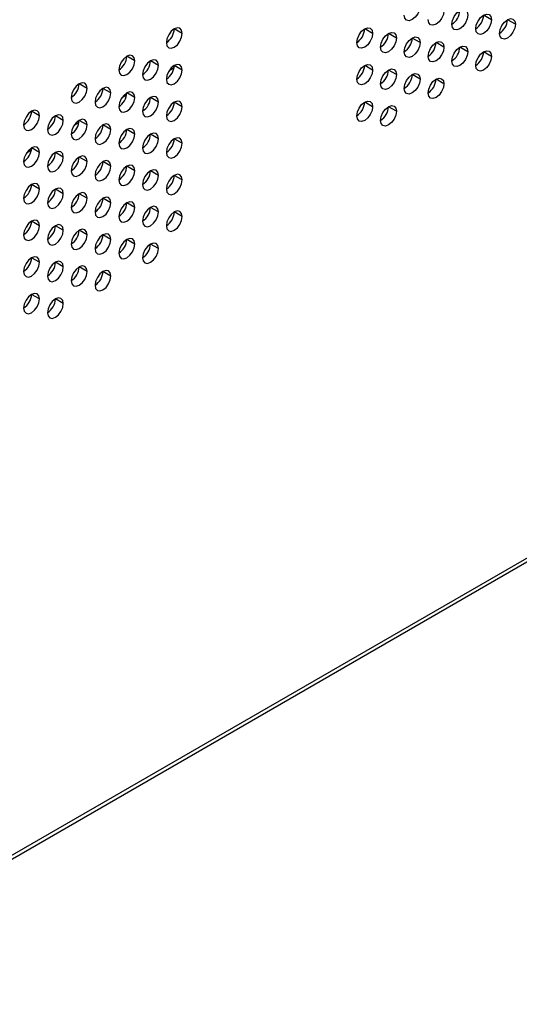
# Model space of a CAD drawing. Header units: millimetres. Extents: x 0 to 1118, y 0 to 864.
# Tile 91 of 254: x 932.11 to 939.53, y 633.51 to 648.15. Entities that reach past the tile are written whole.
import ezdxf

# ---------------------------------------------------------------- set-up
doc = ezdxf.new("R2010")
doc.units = ezdxf.units.MM

msp = doc.modelspace()

# ---------------------------------------------------------------- linework, layer by layer
at = {"color": 7, "linetype": 'Continuous', "lineweight": 25}
for p, q in [((902.906, 618.881), (968.666, 656.844)), ((902.94, 618.958), (968.701, 656.921)), ((939.12, 648.145), (939.002, 648.214)), ((939.474, 648.077), (939.356, 648.145)), ((934.524, 647.942), (934.406, 648.01)), ((937.353, 647.942), (937.235, 648.01)), ((937.706, 647.873), (937.588, 647.941)), ((938.06, 647.805), (937.942, 647.873)), ((938.413, 647.737), (938.295, 647.805)), ((938.767, 647.669), (938.649, 647.737)), ((939.12, 647.601), (939.002, 647.669)), ((933.817, 647.534), (933.699, 647.602)), ((934.171, 647.466), (934.053, 647.534)), ((934.403, 647.43), (934.329, 647.387)), ((934.524, 647.397), (934.406, 647.465)), ((937.353, 647.397), (937.235, 647.465)), ((937.706, 647.329), (937.588, 647.397)), ((938.06, 647.261), (937.942, 647.329)), ((933.11, 647.125), (932.992, 647.193)), ((938.413, 647.193), (938.295, 647.261)), ((933.463, 647.057), (933.346, 647.125)), ((933.817, 646.989), (933.699, 647.057)), ((933.696, 647.022), (933.622, 646.979)), ((934.171, 646.921), (934.053, 646.989)), ((934.524, 646.853), (934.406, 646.921)), ((937.353, 646.853), (937.235, 646.921)), ((932.403, 646.717), (932.285, 646.785)), ((937.706, 646.785), (937.588, 646.853)), ((932.756, 646.649), (932.639, 646.717)), ((932.988, 646.613), (932.914, 646.571)), ((933.11, 646.581), (932.992, 646.649)), ((933.463, 646.513), (933.346, 646.581)), ((933.817, 646.445), (933.699, 646.513)), ((934.171, 646.377), (934.053, 646.445)), ((934.524, 646.309), (934.406, 646.377)), ((932.281, 646.205), (932.207, 646.162)), ((932.403, 646.173), (932.285, 646.241)), ((932.756, 646.105), (932.639, 646.173)), ((933.11, 646.037), (932.992, 646.105)), ((933.463, 645.969), (933.346, 646.037)), ((933.817, 645.901), (933.699, 645.969)), ((934.171, 645.832), (934.053, 645.9)), ((934.524, 645.764), (934.406, 645.832)), ((932.403, 645.628), (932.285, 645.696)), ((932.756, 645.56), (932.639, 645.628)), ((933.11, 645.492), (932.992, 645.56)), ((933.463, 645.424), (933.346, 645.492)), ((933.817, 645.356), (933.699, 645.424)), ((934.171, 645.288), (934.053, 645.356)), ((934.524, 645.22), (934.406, 645.288)), ((932.403, 645.084), (932.285, 645.152)), ((932.756, 645.016), (932.639, 645.084)), ((933.11, 644.948), (932.992, 645.016)), ((933.463, 644.88), (933.346, 644.948)), ((933.817, 644.812), (933.699, 644.88)), ((934.171, 644.744), (934.053, 644.812)), ((932.403, 644.54), (932.285, 644.608)), ((932.756, 644.472), (932.639, 644.54)), ((933.11, 644.404), (932.992, 644.472)), ((933.463, 644.336), (933.346, 644.404)), ((932.403, 643.995), (932.285, 644.063)), ((932.756, 643.927), (932.639, 643.995))]:
    msp.add_line(p, q, dxfattribs=at)
at = {"color": 7, "linetype": 'Continuous', "lineweight": 25, "flags": 128}
for points in [[(938.06, 648.35), (938.051, 648.292), (938.025, 648.234), (937.987, 648.182), (937.942, 648.146), (937.897, 648.13), (937.858, 648.137), (937.833, 648.167), (937.824, 648.214)], [(938.413, 648.282), (938.404, 648.224), (938.379, 648.165), (938.34, 648.114), (938.295, 648.078), (938.25, 648.062), (938.212, 648.069), (938.186, 648.099), (938.178, 648.146)], [(938.531, 648.078), (938.54, 648.135), (938.566, 648.194), (938.604, 648.245), (938.649, 648.282), (938.694, 648.297), (938.732, 648.29), (938.758, 648.26), (938.767, 648.214)], [(938.767, 648.214), (938.758, 648.156), (938.732, 648.097), (938.694, 648.046), (938.649, 648.009), (938.604, 647.994), (938.566, 648.001), (938.54, 648.031), (938.531, 648.078)], [(938.885, 648.009), (938.894, 648.067), (938.919, 648.126), (938.957, 648.177), (939.002, 648.214), (939.048, 648.229), (939.086, 648.222), (939.111, 648.192), (939.12, 648.145)], [(939.12, 648.145), (939.111, 648.088), (939.086, 648.029), (939.048, 647.978), (939.002, 647.941), (938.957, 647.926), (938.919, 647.933), (938.894, 647.963), (938.885, 648.009)], [(939.238, 647.941), (939.247, 647.999), (939.273, 648.058), (939.311, 648.109), (939.356, 648.145), (939.401, 648.161), (939.439, 648.154), (939.465, 648.124), (939.474, 648.077)], [(939.474, 648.077), (939.465, 648.02), (939.439, 647.961), (939.401, 647.91), (939.356, 647.873), (939.311, 647.858), (939.273, 647.865), (939.247, 647.894), (939.238, 647.941)], [(934.524, 647.942), (934.515, 647.989), (934.49, 648.018), (934.451, 648.026), (934.406, 648.01), (934.361, 647.973), (934.323, 647.922), (934.297, 647.863), (934.288, 647.806)], [(934.288, 647.806), (934.297, 647.759), (934.323, 647.729), (934.361, 647.722), (934.406, 647.738), (934.451, 647.774), (934.49, 647.826), (934.515, 647.885), (934.524, 647.942)], [(937.117, 647.805), (937.126, 647.863), (937.151, 647.922), (937.19, 647.973), (937.235, 648.01), (937.28, 648.025), (937.318, 648.018), (937.344, 647.988), (937.353, 647.942)], [(937.353, 647.942), (937.344, 647.884), (937.318, 647.825), (937.28, 647.774), (937.235, 647.737), (937.19, 647.722), (937.151, 647.729), (937.126, 647.759), (937.117, 647.805)], [(937.47, 647.737), (937.479, 647.795), (937.505, 647.854), (937.543, 647.905), (937.588, 647.942), (937.633, 647.957), (937.672, 647.95), (937.697, 647.92), (937.706, 647.873)], [(937.706, 647.873), (937.697, 647.816), (937.672, 647.757), (937.633, 647.706), (937.588, 647.669), (937.543, 647.654), (937.505, 647.661), (937.479, 647.69), (937.47, 647.737)], [(937.824, 647.669), (937.833, 647.727), (937.858, 647.785), (937.897, 647.837), (937.942, 647.873), (937.987, 647.889), (938.025, 647.882), (938.051, 647.852), (938.06, 647.805)], [(938.06, 647.805), (938.051, 647.748), (938.025, 647.689), (937.987, 647.638), (937.942, 647.601), (937.897, 647.586), (937.858, 647.593), (937.833, 647.622), (937.824, 647.669)], [(938.178, 647.601), (938.186, 647.658), (938.212, 647.717), (938.25, 647.769), (938.295, 647.805), (938.34, 647.821), (938.379, 647.814), (938.404, 647.784), (938.413, 647.737)], [(938.413, 647.737), (938.404, 647.68), (938.379, 647.621), (938.34, 647.57), (938.295, 647.533), (938.25, 647.517), (938.212, 647.525), (938.186, 647.554), (938.178, 647.601)], [(938.531, 647.533), (938.54, 647.59), (938.566, 647.649), (938.604, 647.701), (938.649, 647.737), (938.694, 647.753), (938.732, 647.746), (938.758, 647.716), (938.767, 647.669)], [(938.767, 647.669), (938.758, 647.612), (938.732, 647.553), (938.694, 647.501), (938.649, 647.465), (938.604, 647.449), (938.566, 647.457), (938.54, 647.486), (938.531, 647.533)], [(938.885, 647.465), (938.894, 647.522), (938.919, 647.581), (938.957, 647.633), (939.002, 647.669), (939.048, 647.685), (939.086, 647.677), (939.111, 647.648), (939.12, 647.601)], [(933.817, 647.534), (933.808, 647.58), (933.783, 647.61), (933.744, 647.617), (933.699, 647.602), (933.654, 647.565), (933.616, 647.514), (933.59, 647.455), (933.581, 647.398)], [(933.581, 647.398), (933.59, 647.351), (933.616, 647.321), (933.654, 647.314), (933.699, 647.329), (933.744, 647.366), (933.783, 647.417), (933.808, 647.476), (933.817, 647.534)], [(934.171, 647.466), (934.162, 647.512), (934.136, 647.542), (934.098, 647.549), (934.053, 647.534), (934.008, 647.497), (933.969, 647.446), (933.944, 647.387), (933.935, 647.329)], [(934.524, 647.397), (934.515, 647.444), (934.49, 647.474), (934.451, 647.481), (934.406, 647.465), (934.361, 647.429), (934.323, 647.378), (934.297, 647.319), (934.288, 647.261)], [(937.117, 647.261), (937.126, 647.318), (937.151, 647.377), (937.19, 647.429), (937.235, 647.465), (937.28, 647.481), (937.318, 647.473), (937.344, 647.444), (937.353, 647.397)], [(939.12, 647.601), (939.111, 647.544), (939.086, 647.485), (939.048, 647.433), (939.002, 647.397), (938.957, 647.381), (938.919, 647.389), (938.894, 647.418), (938.885, 647.465)], [(933.935, 647.329), (933.944, 647.283), (933.969, 647.253), (934.008, 647.246), (934.053, 647.261), (934.098, 647.298), (934.136, 647.349), (934.162, 647.408), (934.171, 647.466)], [(934.288, 647.261), (934.297, 647.214), (934.323, 647.185), (934.361, 647.178), (934.406, 647.193), (934.451, 647.23), (934.49, 647.281), (934.515, 647.34), (934.524, 647.397)], [(937.353, 647.397), (937.344, 647.34), (937.318, 647.281), (937.28, 647.229), (937.235, 647.193), (937.19, 647.177), (937.151, 647.185), (937.126, 647.214), (937.117, 647.261)], [(937.47, 647.193), (937.479, 647.25), (937.505, 647.309), (937.543, 647.361), (937.588, 647.397), (937.633, 647.413), (937.672, 647.405), (937.697, 647.376), (937.706, 647.329)], [(937.706, 647.329), (937.697, 647.272), (937.672, 647.213), (937.633, 647.161), (937.588, 647.125), (937.543, 647.109), (937.505, 647.117), (937.479, 647.146), (937.47, 647.193)], [(937.824, 647.125), (937.833, 647.182), (937.858, 647.241), (937.897, 647.293), (937.942, 647.329), (937.987, 647.345), (938.025, 647.337), (938.051, 647.308), (938.06, 647.261)], [(933.11, 647.125), (933.101, 647.172), (933.075, 647.202), (933.037, 647.209), (932.992, 647.193), (932.947, 647.157), (932.909, 647.105), (932.883, 647.047), (932.874, 646.989)], [(938.06, 647.261), (938.051, 647.204), (938.025, 647.145), (937.987, 647.093), (937.942, 647.057), (937.897, 647.041), (937.858, 647.049), (937.833, 647.078), (937.824, 647.125)], [(938.178, 647.057), (938.186, 647.114), (938.212, 647.173), (938.25, 647.225), (938.295, 647.261), (938.34, 647.277), (938.379, 647.269), (938.404, 647.24), (938.413, 647.193)], [(938.413, 647.193), (938.404, 647.136), (938.379, 647.077), (938.34, 647.025), (938.295, 646.989), (938.25, 646.973), (938.212, 646.981), (938.186, 647.01), (938.178, 647.057)], [(932.874, 646.989), (932.883, 646.942), (932.909, 646.913), (932.947, 646.906), (932.992, 646.921), (933.037, 646.958), (933.075, 647.009), (933.101, 647.068), (933.11, 647.125)], [(933.463, 647.057), (933.455, 647.104), (933.429, 647.134), (933.391, 647.141), (933.346, 647.125), (933.301, 647.089), (933.262, 647.037), (933.237, 646.978), (933.228, 646.921)], [(933.228, 646.921), (933.237, 646.874), (933.262, 646.845), (933.301, 646.838), (933.346, 646.853), (933.391, 646.89), (933.429, 646.941), (933.455, 647), (933.463, 647.057)], [(933.817, 646.989), (933.808, 647.036), (933.783, 647.066), (933.744, 647.073), (933.699, 647.057), (933.654, 647.021), (933.616, 646.969), (933.59, 646.91), (933.581, 646.853)], [(933.581, 646.853), (933.59, 646.806), (933.616, 646.777), (933.654, 646.769), (933.699, 646.785), (933.744, 646.821), (933.783, 646.873), (933.808, 646.932), (933.817, 646.989)], [(934.171, 646.921), (934.162, 646.968), (934.136, 646.997), (934.098, 647.005), (934.053, 646.989), (934.008, 646.953), (933.969, 646.901), (933.944, 646.842), (933.935, 646.785)], [(933.935, 646.785), (933.944, 646.738), (933.969, 646.709), (934.008, 646.701), (934.053, 646.717), (934.098, 646.753), (934.136, 646.805), (934.162, 646.864), (934.171, 646.921)], [(934.524, 646.853), (934.515, 646.9), (934.49, 646.929), (934.451, 646.937), (934.406, 646.921), (934.361, 646.885), (934.323, 646.833), (934.297, 646.774), (934.288, 646.717)], [(937.117, 646.717), (937.126, 646.774), (937.151, 646.833), (937.19, 646.884), (937.235, 646.921), (937.28, 646.937), (937.318, 646.929), (937.344, 646.9), (937.353, 646.853)], [(932.403, 646.717), (932.394, 646.764), (932.368, 646.793), (932.33, 646.801), (932.285, 646.785), (932.24, 646.749), (932.202, 646.697), (932.176, 646.638), (932.167, 646.581)], [(934.288, 646.717), (934.297, 646.67), (934.323, 646.641), (934.361, 646.633), (934.406, 646.649), (934.451, 646.685), (934.49, 646.737), (934.515, 646.796), (934.524, 646.853)], [(937.353, 646.853), (937.344, 646.796), (937.318, 646.737), (937.28, 646.685), (937.235, 646.649), (937.19, 646.633), (937.151, 646.64), (937.126, 646.67), (937.117, 646.717)], [(937.47, 646.649), (937.479, 646.706), (937.505, 646.765), (937.543, 646.816), (937.588, 646.853), (937.633, 646.868), (937.672, 646.861), (937.697, 646.832), (937.706, 646.785)], [(937.706, 646.785), (937.697, 646.727), (937.672, 646.669), (937.633, 646.617), (937.588, 646.581), (937.543, 646.565), (937.505, 646.572), (937.479, 646.602), (937.47, 646.649)], [(932.167, 646.581), (932.176, 646.534), (932.202, 646.505), (932.24, 646.497), (932.285, 646.513), (932.33, 646.549), (932.368, 646.601), (932.394, 646.66), (932.403, 646.717)], [(932.756, 646.649), (932.747, 646.696), (932.722, 646.725), (932.684, 646.733), (932.639, 646.717), (932.593, 646.681), (932.555, 646.629), (932.53, 646.57), (932.521, 646.513)], [(932.521, 646.513), (932.53, 646.466), (932.555, 646.437), (932.593, 646.429), (932.639, 646.445), (932.684, 646.481), (932.722, 646.533), (932.747, 646.592), (932.756, 646.649)], [(933.11, 646.581), (933.101, 646.628), (933.075, 646.657), (933.037, 646.665), (932.992, 646.649), (932.947, 646.613), (932.909, 646.561), (932.883, 646.502), (932.874, 646.445)], [(933.463, 646.513), (933.455, 646.56), (933.429, 646.589), (933.391, 646.597), (933.346, 646.581), (933.301, 646.545), (933.262, 646.493), (933.237, 646.434), (933.228, 646.377)], [(932.874, 646.445), (932.883, 646.398), (932.909, 646.369), (932.947, 646.361), (932.992, 646.377), (933.037, 646.413), (933.075, 646.465), (933.101, 646.524), (933.11, 646.581)], [(933.228, 646.377), (933.237, 646.33), (933.262, 646.301), (933.301, 646.293), (933.346, 646.309), (933.391, 646.345), (933.429, 646.397), (933.455, 646.456), (933.463, 646.513)], [(933.817, 646.445), (933.808, 646.492), (933.783, 646.521), (933.744, 646.529), (933.699, 646.513), (933.654, 646.477), (933.616, 646.425), (933.59, 646.366), (933.581, 646.309)], [(934.171, 646.377), (934.162, 646.424), (934.136, 646.453), (934.098, 646.461), (934.053, 646.445), (934.008, 646.408), (933.969, 646.357), (933.944, 646.298), (933.935, 646.241)], [(933.581, 646.309), (933.59, 646.262), (933.616, 646.232), (933.654, 646.225), (933.699, 646.241), (933.744, 646.277), (933.783, 646.329), (933.808, 646.388), (933.817, 646.445)], [(933.935, 646.241), (933.944, 646.194), (933.969, 646.164), (934.008, 646.157), (934.053, 646.173), (934.098, 646.209), (934.136, 646.261), (934.162, 646.32), (934.171, 646.377)], [(934.524, 646.309), (934.515, 646.356), (934.49, 646.385), (934.451, 646.392), (934.406, 646.377), (934.361, 646.34), (934.323, 646.289), (934.297, 646.23), (934.288, 646.173)], [(934.288, 646.173), (934.297, 646.126), (934.323, 646.096), (934.361, 646.089), (934.406, 646.105), (934.451, 646.141), (934.49, 646.193), (934.515, 646.251), (934.524, 646.309)], [(932.403, 646.173), (932.394, 646.22), (932.368, 646.249), (932.33, 646.257), (932.285, 646.241), (932.24, 646.204), (932.202, 646.153), (932.176, 646.094), (932.167, 646.037)], [(932.167, 646.037), (932.176, 645.99), (932.202, 645.96), (932.24, 645.953), (932.285, 645.969), (932.33, 646.005), (932.368, 646.057), (932.394, 646.116), (932.403, 646.173)], [(932.756, 646.105), (932.747, 646.152), (932.722, 646.181), (932.684, 646.188), (932.639, 646.173), (932.593, 646.136), (932.555, 646.085), (932.53, 646.026), (932.521, 645.969)], [(932.521, 645.969), (932.53, 645.922), (932.555, 645.892), (932.593, 645.885), (932.639, 645.901), (932.684, 645.937), (932.722, 645.989), (932.747, 646.047), (932.756, 646.105)], [(933.11, 646.037), (933.101, 646.084), (933.075, 646.113), (933.037, 646.12), (932.992, 646.105), (932.947, 646.068), (932.909, 646.017), (932.883, 645.958), (932.874, 645.901)], [(932.874, 645.901), (932.883, 645.854), (932.909, 645.824), (932.947, 645.817), (932.992, 645.833), (933.037, 645.869), (933.075, 645.921), (933.101, 645.979), (933.11, 646.037)], [(933.463, 645.969), (933.455, 646.015), (933.429, 646.045), (933.391, 646.052), (933.346, 646.037), (933.301, 646), (933.262, 645.949), (933.237, 645.89), (933.228, 645.833)], [(933.228, 645.833), (933.237, 645.786), (933.262, 645.756), (933.301, 645.749), (933.346, 645.764), (933.391, 645.801), (933.429, 645.852), (933.455, 645.911), (933.463, 645.969)], [(933.817, 645.901), (933.808, 645.947), (933.783, 645.977), (933.744, 645.984), (933.699, 645.969), (933.654, 645.932), (933.616, 645.881), (933.59, 645.822), (933.581, 645.764)], [(933.581, 645.764), (933.59, 645.718), (933.616, 645.688), (933.654, 645.681), (933.699, 645.696), (933.744, 645.733), (933.783, 645.784), (933.808, 645.843), (933.817, 645.901)], [(934.171, 645.832), (934.162, 645.879), (934.136, 645.909), (934.098, 645.916), (934.053, 645.9), (934.008, 645.864), (933.969, 645.813), (933.944, 645.754), (933.935, 645.696)], [(933.935, 645.696), (933.944, 645.649), (933.969, 645.62), (934.008, 645.613), (934.053, 645.628), (934.098, 645.665), (934.136, 645.716), (934.162, 645.775), (934.171, 645.832)], [(934.524, 645.764), (934.515, 645.811), (934.49, 645.841), (934.451, 645.848), (934.406, 645.832), (934.361, 645.796), (934.323, 645.744), (934.297, 645.686), (934.288, 645.628)], [(934.288, 645.628), (934.297, 645.581), (934.323, 645.552), (934.361, 645.545), (934.406, 645.56), (934.451, 645.597), (934.49, 645.648), (934.515, 645.707), (934.524, 645.764)], [(932.403, 645.628), (932.394, 645.675), (932.368, 645.705), (932.33, 645.712), (932.285, 645.697), (932.24, 645.66), (932.202, 645.609), (932.176, 645.55), (932.167, 645.492)], [(932.167, 645.492), (932.176, 645.445), (932.202, 645.416), (932.24, 645.409), (932.285, 645.424), (932.33, 645.461), (932.368, 645.512), (932.394, 645.571), (932.403, 645.628)], [(932.756, 645.56), (932.747, 645.607), (932.722, 645.637), (932.684, 645.644), (932.639, 645.628), (932.593, 645.592), (932.555, 645.54), (932.53, 645.482), (932.521, 645.424)], [(933.11, 645.492), (933.101, 645.539), (933.075, 645.569), (933.037, 645.576), (932.992, 645.56), (932.947, 645.524), (932.909, 645.472), (932.883, 645.413), (932.874, 645.356)], [(932.521, 645.424), (932.53, 645.377), (932.555, 645.348), (932.593, 645.341), (932.639, 645.356), (932.684, 645.393), (932.722, 645.444), (932.747, 645.503), (932.756, 645.56)], [(932.874, 645.356), (932.883, 645.309), (932.909, 645.28), (932.947, 645.273), (932.992, 645.288), (933.037, 645.325), (933.075, 645.376), (933.101, 645.435), (933.11, 645.492)], [(933.463, 645.424), (933.455, 645.471), (933.429, 645.501), (933.391, 645.508), (933.346, 645.492), (933.301, 645.456), (933.262, 645.404), (933.237, 645.345), (933.228, 645.288)], [(933.228, 645.288), (933.237, 645.241), (933.262, 645.212), (933.301, 645.204), (933.346, 645.22), (933.391, 645.256), (933.429, 645.308), (933.455, 645.367), (933.463, 645.424)], [(933.817, 645.356), (933.808, 645.403), (933.783, 645.432), (933.744, 645.44), (933.699, 645.424), (933.654, 645.388), (933.616, 645.336), (933.59, 645.277), (933.581, 645.22)], [(933.581, 645.22), (933.59, 645.173), (933.616, 645.144), (933.654, 645.136), (933.699, 645.152), (933.744, 645.188), (933.783, 645.24), (933.808, 645.299), (933.817, 645.356)], [(934.171, 645.288), (934.162, 645.335), (934.136, 645.364), (934.098, 645.372), (934.053, 645.356), (934.008, 645.32), (933.969, 645.268), (933.944, 645.209), (933.935, 645.152)], [(933.935, 645.152), (933.944, 645.105), (933.969, 645.076), (934.008, 645.068), (934.053, 645.084), (934.098, 645.12), (934.136, 645.172), (934.162, 645.231), (934.171, 645.288)], [(934.524, 645.22), (934.515, 645.267), (934.49, 645.296), (934.451, 645.304), (934.406, 645.288), (934.361, 645.252), (934.323, 645.2), (934.297, 645.141), (934.288, 645.084)], [(932.403, 645.084), (932.394, 645.131), (932.368, 645.16), (932.33, 645.168), (932.285, 645.152), (932.24, 645.116), (932.202, 645.064), (932.176, 645.005), (932.167, 644.948)], [(934.288, 645.084), (934.297, 645.037), (934.323, 645.008), (934.361, 645), (934.406, 645.016), (934.451, 645.052), (934.49, 645.104), (934.515, 645.163), (934.524, 645.22)], [(932.167, 644.948), (932.176, 644.901), (932.202, 644.872), (932.24, 644.864), (932.285, 644.88), (932.33, 644.916), (932.368, 644.968), (932.394, 645.027), (932.403, 645.084)], [(932.756, 645.016), (932.747, 645.063), (932.722, 645.092), (932.684, 645.1), (932.639, 645.084), (932.593, 645.048), (932.555, 644.996), (932.53, 644.937), (932.521, 644.88)], [(932.521, 644.88), (932.53, 644.833), (932.555, 644.804), (932.593, 644.796), (932.639, 644.812), (932.684, 644.848), (932.722, 644.9), (932.747, 644.959), (932.756, 645.016)], [(933.11, 644.948), (933.101, 644.995), (933.075, 645.024), (933.037, 645.032), (932.992, 645.016), (932.947, 644.98), (932.909, 644.928), (932.883, 644.869), (932.874, 644.812)], [(932.874, 644.812), (932.883, 644.765), (932.909, 644.736), (932.947, 644.728), (932.992, 644.744), (933.037, 644.78), (933.075, 644.832), (933.101, 644.891), (933.11, 644.948)], [(933.463, 644.88), (933.455, 644.927), (933.429, 644.956), (933.391, 644.964), (933.346, 644.948), (933.301, 644.912), (933.262, 644.86), (933.237, 644.801), (933.228, 644.744)], [(933.228, 644.744), (933.237, 644.697), (933.262, 644.667), (933.301, 644.66), (933.346, 644.676), (933.391, 644.712), (933.429, 644.764), (933.455, 644.823), (933.463, 644.88)], [(933.817, 644.812), (933.808, 644.859), (933.783, 644.888), (933.744, 644.896), (933.699, 644.88), (933.654, 644.843), (933.616, 644.792), (933.59, 644.733), (933.581, 644.676)], [(933.581, 644.676), (933.59, 644.629), (933.616, 644.599), (933.654, 644.592), (933.699, 644.608), (933.744, 644.644), (933.783, 644.696), (933.808, 644.755), (933.817, 644.812)], [(934.171, 644.744), (934.162, 644.791), (934.136, 644.82), (934.098, 644.827), (934.053, 644.812), (934.008, 644.775), (933.969, 644.724), (933.944, 644.665), (933.935, 644.608)], [(933.935, 644.608), (933.944, 644.561), (933.969, 644.531), (934.008, 644.524), (934.053, 644.54), (934.098, 644.576), (934.136, 644.628), (934.162, 644.686), (934.171, 644.744)], [(932.403, 644.54), (932.394, 644.587), (932.368, 644.616), (932.33, 644.623), (932.285, 644.608), (932.24, 644.571), (932.202, 644.52), (932.176, 644.461), (932.167, 644.404)], [(932.756, 644.472), (932.747, 644.519), (932.722, 644.548), (932.684, 644.555), (932.639, 644.54), (932.593, 644.503), (932.555, 644.452), (932.53, 644.393), (932.521, 644.336)], [(932.167, 644.404), (932.176, 644.357), (932.202, 644.327), (932.24, 644.32), (932.285, 644.336), (932.33, 644.372), (932.368, 644.424), (932.394, 644.482), (932.403, 644.54)], [(932.521, 644.336), (932.53, 644.289), (932.555, 644.259), (932.593, 644.252), (932.639, 644.268), (932.684, 644.304), (932.722, 644.356), (932.747, 644.414), (932.756, 644.472)], [(933.11, 644.404), (933.101, 644.45), (933.075, 644.48), (933.037, 644.487), (932.992, 644.472), (932.947, 644.435), (932.909, 644.384), (932.883, 644.325), (932.874, 644.268)], [(932.874, 644.268), (932.883, 644.221), (932.909, 644.191), (932.947, 644.184), (932.992, 644.199), (933.037, 644.236), (933.075, 644.287), (933.101, 644.346), (933.11, 644.404)], [(933.463, 644.336), (933.455, 644.382), (933.429, 644.412), (933.391, 644.419), (933.346, 644.404), (933.301, 644.367), (933.262, 644.316), (933.237, 644.257), (933.228, 644.199)], [(933.228, 644.199), (933.237, 644.153), (933.262, 644.123), (933.301, 644.116), (933.346, 644.131), (933.391, 644.168), (933.429, 644.219), (933.455, 644.278), (933.463, 644.336)], [(932.403, 643.995), (932.394, 644.042), (932.368, 644.072), (932.33, 644.079), (932.285, 644.063), (932.24, 644.027), (932.202, 643.975), (932.176, 643.917), (932.167, 643.859)], [(932.167, 643.859), (932.176, 643.812), (932.202, 643.783), (932.24, 643.776), (932.285, 643.791), (932.33, 643.828), (932.368, 643.879), (932.394, 643.938), (932.403, 643.995)], [(932.756, 643.927), (932.747, 643.974), (932.722, 644.004), (932.684, 644.011), (932.639, 643.995), (932.593, 643.959), (932.555, 643.907), (932.53, 643.848), (932.521, 643.791)], [(932.521, 643.791), (932.53, 643.744), (932.555, 643.715), (932.593, 643.707), (932.639, 643.723), (932.684, 643.76), (932.722, 643.811), (932.747, 643.87), (932.756, 643.927)]]:
    msp.add_lwpolyline(points, dxfattribs=at)
at = {"color": 7, "linetype": 'Continuous', "lineweight": 25}
for centre in [(938.393, 648.293), (938.747, 648.225), (939.1, 648.157), (934.15, 648.021), (936.979, 648.021), (937.332, 647.953), (937.686, 647.885), (938.039, 647.817), (938.393, 647.749), (938.747, 647.681), (933.443, 647.613), (933.797, 647.545), (934.15, 647.477), (936.979, 647.477), (937.332, 647.409), (937.686, 647.341), (932.736, 647.205), (938.039, 647.273), (933.09, 647.137), (933.443, 647.069), (933.797, 647.001), (934.15, 646.933), (936.979, 646.932), (932.029, 646.797), (937.332, 646.864), (932.383, 646.729), (932.736, 646.661), (933.09, 646.593), (933.443, 646.525), (933.797, 646.456), (934.15, 646.388), (932.029, 646.252), (932.383, 646.184), (932.736, 646.116), (933.09, 646.048), (933.443, 645.98), (933.797, 645.912), (934.15, 645.844), (932.029, 645.708), (932.383, 645.64), (932.736, 645.572), (933.09, 645.504), (933.443, 645.436), (933.797, 645.368), (934.15, 645.3), (932.029, 645.164), (932.383, 645.096), (932.736, 645.028), (933.09, 644.96), (933.443, 644.891), (933.797, 644.823), (932.029, 644.619), (932.383, 644.551), (932.736, 644.483), (933.09, 644.415), (932.029, 644.075), (932.383, 644.007)]:
    msp.add_arc(centre, 0.256, 302.6055, 357.3945, dxfattribs=at)

doc.saveas('drawing.dxf')
